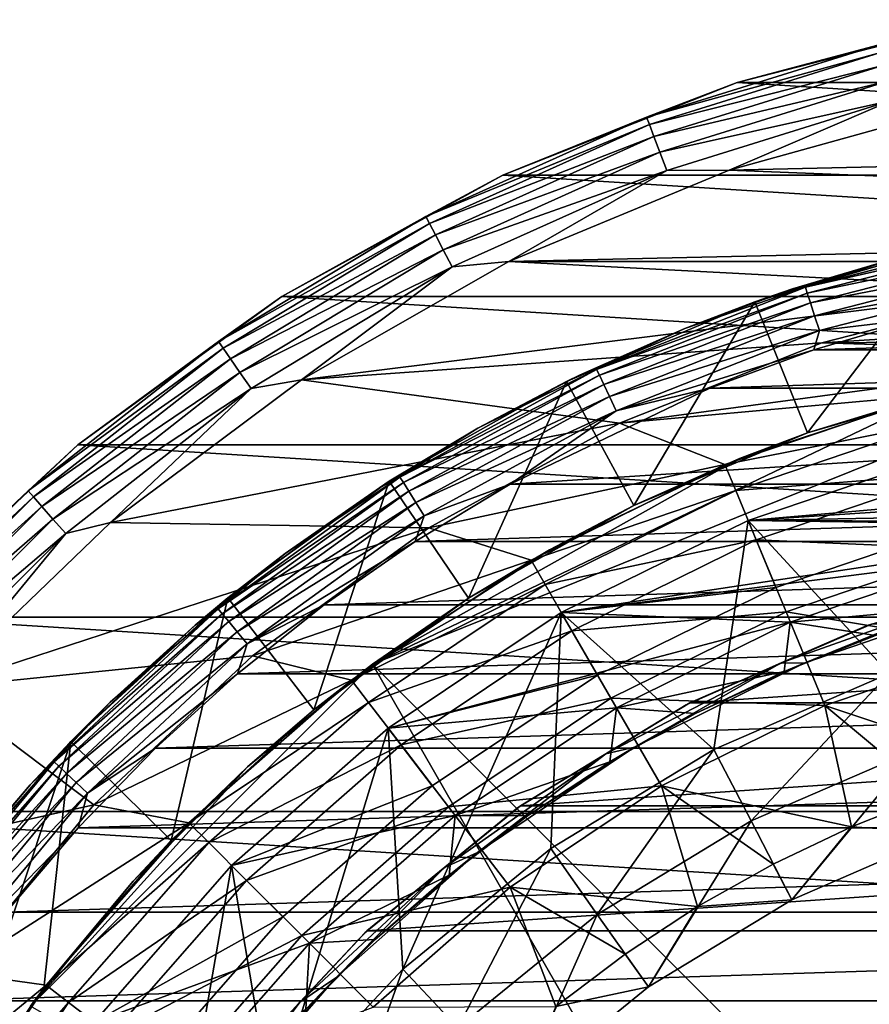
# Model space of a CAD drawing. Header units: metres. Extents: x -25 to 31, y -154 to 31.
# Tile 71 of 110: x -17 to -6, y 12 to 24. Entities that reach past the tile are written whole.
import ezdxf

# ---------------------------------------------------------------- set-up
doc = ezdxf.new("R2010")
doc.units = ezdxf.units.M
doc.layers.add('solid_FIT-WB-M-WASTE', color=7, linetype='CONTINUOUS')

msp = doc.modelspace()

# ---------------------------------------------------------------- linework, layer by layer
at = {"layer": 'solid_FIT-WB-M-WASTE'}
for points in [[(-4.666001, 24.458912, -5), (-7.694773, 23.681227, -5), (-7.69453, 23.681305, -1)], [(7.69477, 23.681227, -5), (-7.694773, 23.681227, -5), (-4.666001, 24.458912, -5)], [(-5.950871, 24.143629, -0.742193), (-4.665802, 24.458952, -1), (-7.69453, 23.681305, -1)], [(-4.666001, 24.458912, -5), (-7.69453, 23.681305, -1), (-4.665802, 24.458952, -1)], [(-8.817675, 23.250298, -0.742193), (-5.950871, 24.143629, -0.742193), (-7.69453, 23.681305, -1)], [(-5.926992, 24.046751, -0.50068), (-5.950871, 24.143629, -0.742193), (-8.817675, 23.250298, -0.742193)], [(-8.782292, 23.157003, -0.50068), (-5.926992, 24.046751, -0.50068), (-8.817675, 23.250298, -0.742193)], [(-5.888955, 23.892427, -0.293264), (-5.926992, 24.046751, -0.50068), (-8.782292, 23.157003, -0.50068)], [(-8.725931, 23.00839, -0.293264), (-5.888955, 23.892427, -0.293264), (-8.782292, 23.157003, -0.50068)], [(-5.839356, 23.6912, -0.134106), (-5.888955, 23.892427, -0.293264), (-8.725931, 23.00839, -0.293264)], [(-7.694773, 23.681227, -5), (-10.602073, 22.530115, -5), (-10.60191, 22.530191, -1)], [(10.602078, 22.530111, -5), (-10.602073, 22.530115, -5), (-7.694773, 23.681227, -5)], [(-8.817675, 23.250298, -0.742193), (-7.69453, 23.681305, -1), (-10.60191, 22.530191, -1)], [(-7.694773, 23.681227, -5), (-10.60191, 22.530191, -1), (-7.69453, 23.681305, -1)], [(-8.65244, 22.814608, -0.134106), (-5.839356, 23.6912, -0.134106), (-8.725931, 23.00839, -0.293264)], [(-5.781584, 23.456808, -0.034074), (-5.839356, 23.6912, -0.134106), (-8.65244, 22.814608, -0.134106)], [(10.602078, 22.530111, -5), (-7.694773, 23.681227, -5), (7.69477, 23.681227, -5)], [(-8.566835, 22.588888, -0.034074), (-5.781584, 23.456808, -0.034074), (-8.65244, 22.814608, -0.134106)], [(-8.566835, 22.588888, -0.034074), (-7.794191, 22.593374), (-5.781584, 23.456808, -0.034074)], [(-5.781584, 23.456808, -0.034074), (-7.794191, 22.593374), (-4.943189, 23.383217)], [(6.768194, 22.921638), (-4.943189, 23.383217), (-7.794191, 22.593374)], [(-11.555898, 22.017923, -0.742193), (-8.817675, 23.250298, -0.742193), (-10.60191, 22.530191, -1)], [(-8.782292, 23.157003, -0.50068), (-8.817675, 23.250298, -0.742193), (-11.555898, 22.017923, -0.742193)], [(-11.509528, 21.929573, -0.50068), (-8.782292, 23.157003, -0.50068), (-11.555898, 22.017923, -0.742193)], [(-8.725931, 23.00839, -0.293264), (-8.782292, 23.157003, -0.50068), (-11.509528, 21.929573, -0.50068)], [(-11.435665, 21.788839, -0.293264), (-8.725931, 23.00839, -0.293264), (-11.509528, 21.929573, -0.50068)], [(-8.65244, 22.814608, -0.134106), (-8.725931, 23.00839, -0.293264), (-11.435665, 21.788839, -0.293264)], [(9.548217, 21.909849), (6.768194, 22.921638), (-7.794191, 22.593374)], [(-11.339351, 21.605328, -0.134106), (-8.65244, 22.814608, -0.134106), (-11.435665, 21.788839, -0.293264)], [(-8.566835, 22.588888, -0.034074), (-8.65244, 22.814608, -0.134106), (-11.339351, 21.605328, -0.134106)], [(-10.602073, 22.530115, -5), (-13.342201, 21.023689, -5), (-13.342092, 21.023762, -1)], [(13.342213, 21.023682, -5), (-13.342201, 21.023689, -5), (-10.602073, 22.530115, -5)], [(-11.555898, 22.017923, -0.742193), (-10.60191, 22.530191, -1), (-13.342092, 21.023762, -1)], [(-10.602073, 22.530115, -5), (-13.342092, 21.023762, -1), (-10.60191, 22.530191, -1)], [(-11.227163, 21.391571, -0.034074), (-8.566835, 22.588888, -0.034074), (-11.339351, 21.605328, -0.134106)], [(-11.227163, 21.391571, -0.034074), (-10.52577, 21.457355), (-8.566835, 22.588888, -0.034074)], [(13.342213, 21.023682, -5), (-10.602073, 22.530115, -5), (10.602078, 22.530111, -5)], [(9.548217, 21.909849), (-7.794191, 22.593374), (-10.52577, 21.457355)], [(-8.566835, 22.588888, -0.034074), (-10.52577, 21.457355), (-7.794191, 22.593374)], [(-14.125609, 20.464478, -0.742193), (-11.555898, 22.017923, -0.742193), (-13.342092, 21.023762, -1)], [(-11.509528, 21.929573, -0.50068), (-11.555898, 22.017923, -0.742193), (-14.125609, 20.464478, -0.742193)], [(-14.068929, 20.382362, -0.50068), (-11.509528, 21.929573, -0.50068), (-14.125609, 20.464478, -0.742193)], [(-11.435665, 21.788839, -0.293264), (-11.509528, 21.929573, -0.50068), (-14.068929, 20.382362, -0.50068)], [(9.548217, 21.909849), (-10.52577, 21.457355), (-1.349988, 21.457575)], [(-13.978641, 20.251556, -0.293264), (-11.435665, 21.788839, -0.293264), (-14.068929, 20.382362, -0.50068)], [(-11.339351, 21.605328, -0.134106), (-11.435665, 21.788839, -0.293264), (-13.978641, 20.251556, -0.293264)], [(-4.152427, 21.831461, 157.956619), (-6.848325, 21.141335, 157.956604), (-4.137494, 21.752951, 158.149796)], [(-5.640601, 21.523153, 157.75), (-6.848325, 21.141335, 157.956604), (-4.152427, 21.831461, 157.956619)], [(-6.848325, 21.141335, 157.956604), (-6.823699, 21.06531, 158.14978), (-4.137494, 21.752951, 158.149796)], [(-4.137494, 21.752951, 158.149796), (-6.823699, 21.06531, 158.14978), (-4.113719, 21.627958, 158.315659)], [(-5.040824, 21.671469, 136.655624), (-7.475277, 20.956688, 136.392624), (-5.640601, 21.523153, 157.75)], [(-6.820995, 19.331945, 135.794846), (-7.475277, 20.956688, 136.392624), (-5.040824, 21.671469, 136.655624)], [(-6.823699, 21.06531, 158.14978), (-6.784491, 20.944273, 158.315659), (-4.113719, 21.627958, 158.315659)], [(-6.820995, 19.331945, 135.794846), (-5.040824, 21.671469, 136.655624), (-4.589924, 19.979557, 136.033112)], [(-4.113719, 21.627958, 158.315659), (-6.784491, 20.944273, 158.315659), (-4.082727, 21.465017, 158.442917)], [(-13.860909, 20.080994, -0.134106), (-11.339351, 21.605328, -0.134106), (-13.978641, 20.251556, -0.293264)], [(-11.227163, 21.391571, -0.034074), (-11.339351, 21.605328, -0.134106), (-13.860909, 20.080994, -0.134106)], [(-7.475277, 20.956688, 136.392624), (-7.007216, 21.117798, 157.75), (-5.640601, 21.523153, 157.75)], [(-5.640601, 21.523153, 157.75), (-7.007216, 21.117798, 157.75), (-6.848325, 21.141335, 157.956604)], [(-13.723773, 19.882318, -0.034074), (-11.227163, 21.391571, -0.034074), (-13.860909, 20.080994, -0.134106)], [(-13.723773, 19.882318, -0.034074), (-13.096085, 19.992561), (-11.227163, 21.391571, -0.034074)], [(-10.52577, 21.457355), (-13.096085, 19.992561), (-4.028679, 21.119179)], [(-11.227163, 21.391571, -0.034074), (-13.096085, 19.992561), (-10.52577, 21.457355)], [(-10.52577, 21.457355), (-4.028679, 21.119179), (-1.349988, 21.457575)], [(-6.784491, 20.944273, 158.315659), (-6.733379, 20.786484, 158.442902), (-4.082727, 21.465017, 158.442917)], [(-4.082727, 21.465017, 158.442917), (-6.733379, 20.786484, 158.442902), (-4.046634, 21.275253, 158.522842)], [(-6.733379, 20.786484, 158.442902), (-6.673852, 20.602722, 158.522842), (-4.046634, 21.275253, 158.522842)], [(-4.046634, 21.275253, 158.522842), (-6.673852, 20.602722, 158.522842), (-5.424996, 20.752634, 158.550003)], [(-6.848325, 21.141335, 157.956604), (-9.436837, 20.119688, 157.956589), (-6.823699, 21.06531, 158.14978)], [(-8.345071, 20.625767, 157.75), (-9.436837, 20.119688, 157.956589), (-6.848325, 21.141335, 157.956604)], [(-7.007216, 21.117798, 157.75), (-8.345071, 20.625767, 157.75), (-6.848325, 21.141335, 157.956604)], [(-15.871919, 19.185724, -5), (-15.871861, 19.185778, -1), (-13.342092, 21.023762, -1)], [(-13.342201, 21.023689, -5), (-15.871919, 19.185724, -5), (-13.342092, 21.023762, -1)], [(15.871932, 19.185713, -5), (-15.871919, 19.185724, -5), (-13.342201, 21.023689, -5)], [(-14.125609, 20.464478, -0.742193), (-13.342092, 21.023762, -1), (-15.871861, 19.185778, -1)], [(15.871932, 19.185713, -5), (-13.342201, 21.023689, -5), (13.342213, 21.023682, -5)], [(-13.096085, 19.992561), (-6.643843, 20.447721), (-4.028679, 21.119179)], [(-9.436837, 20.119688, 157.956589), (-9.402905, 20.047342, 158.149765), (-6.823699, 21.06531, 158.14978)], [(-6.823699, 21.06531, 158.14978), (-9.402905, 20.047342, 158.149765), (-6.784491, 20.944273, 158.315659)], [(-7.475277, 20.956688, 136.392624), (-8.345071, 20.625767, 157.75), (-7.007216, 21.117798, 157.75)], [(-6.643865, 20.447712, 125), (4.028698, 21.119177, 125), (-4.028687, 21.119179, 125)], [(-6.643843, 20.447721), (-6.643865, 20.447712, 125), (-4.028687, 21.119179, 125)], [(0.000184, 20.500004, 125), (4.028698, 21.119177, 125), (-6.643865, 20.447712, 125)], [(-4.028679, 21.119179), (-6.643843, 20.447721), (-4.028687, 21.119179, 125)], [(-7.475277, 20.956688, 136.392624), (-9.811474, 19.969913, 136.029572), (-8.345071, 20.625767, 157.75)], [(-8.975968, 18.430466, 135.463165), (-9.811474, 19.969913, 136.029572), (-7.475277, 20.956688, 136.392624)], [(-9.402905, 20.047342, 158.149765), (-9.348878, 19.932158, 158.315643), (-6.784491, 20.944273, 158.315659)], [(-6.784491, 20.944273, 158.315659), (-9.348878, 19.932158, 158.315643), (-6.733379, 20.786484, 158.442902)], [(-8.975968, 18.430466, 135.463165), (-7.475277, 20.956688, 136.392624), (-6.820995, 19.331945, 135.794846)], [(-9.348878, 19.932158, 158.315643), (-9.278448, 19.781998, 158.442886), (-6.733379, 20.786484, 158.442902)], [(-6.733379, 20.786484, 158.442902), (-9.278448, 19.781998, 158.442886), (-6.673852, 20.602722, 158.522842)], [(-6.744229, 20.362167, 158.550003), (5.425268, 20.752562, 158.550003), (-5.424996, 20.752634, 158.550003)], [(-6.673852, 20.602722, 158.522842), (-6.744229, 20.362167, 158.550003), (-5.424996, 20.752634, 158.550003)], [(-6.744229, 20.362167, 158.550003), (6.744488, 20.362082, 158.550003), (5.425268, 20.752562, 158.550003)], [(-9.811474, 19.969913, 136.029572), (-9.648674, 20.04908, 157.75), (-8.345071, 20.625767, 157.75)], [(-8.345071, 20.625767, 157.75), (-9.648674, 20.04908, 157.75), (-9.436837, 20.119688, 157.956589)], [(-9.278448, 19.781998, 158.442886), (-9.196423, 19.607117, 158.522827), (-6.673852, 20.602722, 158.522842)], [(-6.673852, 20.602722, 158.522842), (-9.196423, 19.607117, 158.522827), (-6.744229, 20.362167, 158.550003)], [(-16.489338, 18.612616, -0.742193), (-14.125609, 20.464478, -0.742193), (-15.871861, 19.185778, -1)], [(-14.068929, 20.382362, -0.50068), (-14.125609, 20.464478, -0.742193), (-16.489338, 18.612616, -0.742193)], [(-13.096085, 19.992561), (-9.154235, 19.453791), (-6.643843, 20.447721)], [(-9.154235, 19.453791), (-9.154299, 19.453758, 125), (-6.643865, 20.447712, 125)], [(-2.67575, 20.324625, 125), (-6.643865, 20.447712, 125), (-9.154299, 19.453758, 125)], [(-6.643843, 20.447721), (-9.154235, 19.453791), (-6.643865, 20.447712, 125)], [(-2.67575, 20.324625, 125), (0.000184, 20.500004, 125), (-6.643865, 20.447712, 125)], [(-16.423172, 18.53793, -0.50068), (-14.068929, 20.382362, -0.50068), (-16.489338, 18.612616, -0.742193)], [(-13.978641, 20.251556, -0.293264), (-14.068929, 20.382362, -0.50068), (-16.423172, 18.53793, -0.50068)], [(-2.611139, 20.333027, 155.550003), (-12.21831, 16.460951, 155.550003), (-5.179343, 19.834927, 155.550003)], [(-2.257359, 6.5, 155.550003), (-12.21831, 16.460951, 155.550003), (-2.611139, 20.333027, 155.550003)], [(-9.196423, 19.607117, 158.522827), (-8.034718, 19.888332, 158.550003), (-6.744229, 20.362167, 158.550003)], [(-5.305743, 19.801491, 125), (-2.67575, 20.324625, 125), (-9.154299, 19.453758, 125)], [(-8.034718, 19.888332, 158.550003), (6.744488, 20.362082, 158.550003), (-6.744229, 20.362167, 158.550003)], [(-8.034718, 19.888332, 158.550003), (8.034964, 19.888233, 158.550003), (6.744488, 20.362082, 158.550003)], [(-16.317776, 18.418961, -0.293264), (-13.978641, 20.251556, -0.293264), (-16.423172, 18.53793, -0.50068)], [(-13.860909, 20.080994, -0.134106), (-13.978641, 20.251556, -0.293264), (-16.317776, 18.418961, -0.293264)], [(-16.180344, 18.263832, -0.134106), (-13.860909, 20.080994, -0.134106), (-16.317776, 18.418961, -0.293264)], [(-13.723773, 19.882318, -0.034074), (-13.860909, 20.080994, -0.134106), (-16.180344, 18.263832, -0.134106)], [(-9.436837, 20.119688, 157.956589), (-11.87737, 18.782547, 157.956573), (-9.402905, 20.047342, 158.149765)], [(-10.912675, 19.3901, 157.75), (-11.87737, 18.782547, 157.956573), (-9.436837, 20.119688, 157.956589)], [(-11.87737, 18.782547, 157.956573), (-11.834664, 18.715014, 158.14975), (-9.402905, 20.047342, 158.149765)], [(-9.402905, 20.047342, 158.149765), (-11.834664, 18.715014, 158.14975), (-9.348878, 19.932158, 158.315643)], [(-9.648674, 20.04908, 157.75), (-10.912675, 19.3901, 157.75), (-9.436837, 20.119688, 157.956589)], [(-9.811474, 19.969913, 136.029572), (-10.912675, 19.3901, 157.75), (-9.648674, 20.04908, 157.75)], [(-13.096085, 19.992561), (-15.465746, 18.221434), (-9.154235, 19.453791)], [(-13.723773, 19.882318, -0.034074), (-15.465746, 18.221434), (-13.096085, 19.992561)], [(-9.811474, 19.969913, 136.029572), (-12.008414, 18.73127, 135.573837), (-10.912675, 19.3901, 157.75)], [(-11.025749, 17.282446, 135.040771), (-12.008414, 18.73127, 135.573837), (-9.811474, 19.969913, 136.029572)], [(-11.834664, 18.715014, 158.14975), (-11.766668, 18.607487, 158.315628), (-9.348878, 19.932158, 158.315643)], [(-9.348878, 19.932158, 158.315643), (-11.766668, 18.607487, 158.315628), (-9.278448, 19.781998, 158.442886)], [(-11.025749, 17.282446, 135.040771), (-9.811474, 19.969913, 136.029572), (-8.975968, 18.430466, 135.463165)], [(-6.820995, 19.331945, 135.794846), (-4.589924, 19.979557, 136.033112), (-5.179343, 19.834927, 155.550003)], [(-16.02026, 18.083136, -0.034074), (-13.723773, 19.882318, -0.034074), (-16.180344, 18.263832, -0.134106)], [(-16.02026, 18.083136, -0.034074), (-15.465746, 18.221434), (-13.723773, 19.882318, -0.034074)], [(-5.179343, 19.834927, 155.550003), (-12.21831, 16.460951, 155.550003), (-7.663042, 19.01388, 155.550003)], [(-10.511065, 18.698128, 158.550003), (8.034964, 19.888233, 158.550003), (-8.034718, 19.888332, 158.550003)], [(-9.196423, 19.607117, 158.522827), (-10.511065, 18.698128, 158.550003), (-8.034718, 19.888332, 158.550003)], [(-10.511065, 18.698128, 158.550003), (10.511311, 18.69799, 158.550003), (8.034964, 19.888233, 158.550003)], [(-7.844967, 18.939547, 125), (-5.305743, 19.801491, 125), (-9.154299, 19.453758, 125)], [(-5.215317, 19.463886, 127.504517), (-5.305743, 19.801491, 125), (-7.844967, 18.939547, 125)], [(-6.820995, 19.331945, 135.794846), (-5.179343, 19.834927, 155.550003), (-7.663042, 19.01388, 155.550003)], [(-11.766668, 18.607487, 158.315628), (-11.678025, 18.467308, 158.442886), (-9.278448, 19.781998, 158.442886)], [(-9.278448, 19.781998, 158.442886), (-11.678025, 18.467308, 158.442886), (-9.196423, 19.607117, 158.522827)], [(-11.678025, 18.467308, 158.442886), (-11.574788, 18.304052, 158.522827), (-9.196423, 19.607117, 158.522827)], [(-9.196423, 19.607117, 158.522827), (-11.574788, 18.304052, 158.522827), (-10.511065, 18.698128, 158.550003)], [(-15.465746, 18.221434), (-11.520262, 18.153057), (-9.154235, 19.453791)], [(-11.520262, 18.153057), (-11.520271, 18.153053, 125), (-9.154299, 19.453758, 125)], [(-7.844967, 18.939547, 125), (-9.154299, 19.453758, 125), (-11.520271, 18.153053, 125)], [(-9.154235, 19.453791), (-11.520262, 18.153057), (-9.154299, 19.453758, 125)], [(-7.711239, 18.616638, 127.504517), (-5.215317, 19.463886, 127.504517), (-7.844967, 18.939547, 125)], [(-5.043574, 18.822933, 129.947311), (-5.215317, 19.463886, 127.504517), (-7.711239, 18.616638, 127.504517)], [(-10.912675, 19.3901, 157.75), (-12.131886, 18.651537, 157.75), (-11.87737, 18.782547, 157.956573)], [(-12.008414, 18.73127, 135.573837), (-12.131886, 18.651537, 157.75), (-10.912675, 19.3901, 157.75)], [(-8.975968, 18.430466, 135.463165), (-6.820995, 19.331945, 135.794846), (-7.663042, 19.01388, 155.550003)], [(-16.489338, 18.612616, -0.742193), (-15.871861, 19.185778, -1), (-18.151321, 17.045219, -1)], [(-18.151312, 17.045227, -5), (-18.151321, 17.045219, -1), (-15.871861, 19.185778, -1)], [(-15.871919, 19.185724, -5), (-18.151312, 17.045227, -5), (-15.871861, 19.185778, -1)], [(18.151327, 17.045212, -5), (-18.151312, 17.045227, -5), (-15.871919, 19.185724, -5)], [(18.151327, 17.045212, -5), (-15.871919, 19.185724, -5), (15.871932, 19.185713, -5)], [(-5.111726, 19.077023, 124), (-5.111654, 19.07704, 125), (-7.557984, 18.246626, 125)], [(-5.810054, 16.348261, 125), (-7.557984, 18.246626, 125), (-5.111654, 19.07704, 125)], [(-7.557957, 18.246637, 124), (-5.111726, 19.077023, 124), (-7.557984, 18.246626, 125)], [(-7.557957, 18.246635, 119), (5.1117, 19.077028, 119), (-5.111718, 19.077024, 119)], [(0, 18.385, 119), (5.1117, 19.077028, 119), (-7.557957, 18.246635, 119)], [(-7.557957, 18.246635, 119), (-5.111718, 19.077024, 119), (-7.55793, 18.246647, 121)], [(-4.878771, 18.207693, 123.099998), (-5.111726, 19.077023, 124), (-7.557957, 18.246637, 124)], [(-7.55793, 18.246647, 121), (-5.1117, 19.077028, 121), (-2.460351, 18.688744, 121)], [(-5.111718, 19.077024, 119), (-5.1117, 19.077028, 121), (-7.55793, 18.246647, 121)], [(-7.663042, 19.01388, 155.550003), (-12.21831, 16.460951, 155.550003), (-10.022118, 17.883154, 155.550003)], [(-10.249962, 17.753542, 125), (-7.844967, 18.939547, 125), (-11.520271, 18.153053, 125)], [(-7.711239, 18.616638, 127.504517), (-7.844967, 18.939547, 125), (-10.249962, 17.753542, 125)], [(-8.975968, 18.430466, 135.463165), (-7.663042, 19.01388, 155.550003), (-10.022118, 17.883154, 155.550003)], [(-7.457305, 18.003584, 129.947311), (-5.043574, 18.822933, 129.947311), (-7.711239, 18.616638, 127.504517)], [(-4.793348, 17.889071, 132.286728), (-5.043574, 18.822933, 129.947311), (-7.457305, 18.003584, 129.947311)], [(-11.87737, 18.782547, 157.956573), (-14.131656, 17.150875, 157.956558), (-11.834664, 18.715014, 158.14975)], [(-13.301302, 17.83642, 157.75), (-14.131656, 17.150875, 157.956558), (-11.87737, 18.782547, 157.956573)], [(-14.131656, 17.150875, 157.956558), (-14.080847, 17.089211, 158.149734), (-11.834664, 18.715014, 158.14975)], [(-11.834664, 18.715014, 158.14975), (-14.080847, 17.089211, 158.149734), (-11.766668, 18.607487, 158.315628)], [(-12.008414, 18.73127, 135.573837), (-14.01078, 17.284691, 135.041595), (-12.131886, 18.651537, 157.75)], [(-12.946048, 15.894963, 134.530273), (-14.01078, 17.284691, 135.041595), (-12.008414, 18.73127, 135.573837)], [(-12.131886, 18.651537, 157.75), (-13.301302, 17.83642, 157.75), (-11.87737, 18.782547, 157.956573)], [(-12.946048, 15.894963, 134.530273), (-12.008414, 18.73127, 135.573837), (-11.025749, 17.282446, 135.040771)], [(-11.687526, 17.986223, 158.550003), (10.511311, 18.69799, 158.550003), (-10.511065, 18.698128, 158.550003)], [(-11.574788, 18.304052, 158.522827), (-11.687526, 17.986223, 158.550003), (-10.511065, 18.698128, 158.550003)], [(-11.687526, 17.986223, 158.550003), (11.687757, 17.986071, 158.550003), (10.511311, 18.69799, 158.550003)], [(-18.612616, 16.489338, -0.742193), (-16.489338, 18.612616, -0.742193), (-18.151321, 17.045219, -1)], [(-16.423172, 18.53793, -0.50068), (-16.489338, 18.612616, -0.742193), (-18.612616, 16.489338, -0.742193)], [(-14.080847, 17.089211, 158.149734), (-13.999949, 16.991028, 158.315613), (-11.766668, 18.607487, 158.315628)], [(-14.01078, 17.284691, 135.041595), (-13.301302, 17.83642, 157.75), (-12.131886, 18.651537, 157.75)], [(-11.766668, 18.607487, 158.315628), (-13.999949, 16.991028, 158.315613), (-11.678025, 18.467308, 158.442886)], [(-10.075221, 17.450855, 127.504517), (-7.711239, 18.616638, 127.504517), (-10.249962, 17.753542, 125)], [(-7.457305, 18.003584, 129.947311), (-7.711239, 18.616638, 127.504517), (-10.075221, 17.450855, 127.504517)], [(-7.55793, 18.246647, 121), (-2.460351, 18.688744, 121), (-4.878766, 18.207695, 121)], [(-18.53793, 16.423172, -0.50068), (-16.423172, 18.53793, -0.50068), (-18.612616, 16.489338, -0.742193)], [(-16.317776, 18.418961, -0.293264), (-16.423172, 18.53793, -0.50068), (-18.53793, 16.423172, -0.50068)], [(-13.999949, 16.991028, 158.315613), (-13.894483, 16.863029, 158.442871), (-11.678025, 18.467308, 158.442886)], [(-11.678025, 18.467308, 158.442886), (-13.894483, 16.863029, 158.442871), (-11.574788, 18.304052, 158.522827)], [(-18.418961, 16.317776, -0.293264), (-16.317776, 18.418961, -0.293264), (-18.53793, 16.423172, -0.50068)], [(-16.180344, 18.263832, -0.134106), (-16.317776, 18.418961, -0.293264), (-18.418961, 16.317776, -0.293264)], [(-11.025749, 17.282446, 135.040771), (-8.975968, 18.430466, 135.463165), (-10.022118, 17.883154, 155.550003)], [(-2.399657, 18.227722, 119), (0, 18.385, 119), (-7.557957, 18.246635, 119)], [(-18.263832, 16.180344, -0.134106), (-16.180344, 18.263832, -0.134106), (-18.418961, 16.317776, -0.293264)], [(-16.02026, 18.083136, -0.034074), (-16.180344, 18.263832, -0.134106), (-18.263832, 16.180344, -0.134106)], [(-15.465746, 18.221434), (-17.598442, 16.171108), (-11.520262, 18.153057)], [(-16.02026, 18.083136, -0.034074), (-17.598442, 16.171108), (-15.465746, 18.221434)], [(-13.894483, 16.863029, 158.442871), (-13.771653, 16.713957, 158.522827), (-11.574788, 18.304052, 158.522827)], [(-11.574788, 18.304052, 158.522827), (-13.771653, 16.713957, 158.522827), (-11.687526, 17.986223, 158.550003)], [(-9.875013, 17.103992, 119), (-7.557957, 18.246635, 119), (-9.874989, 17.104008, 121)], [(-2.399657, 18.227722, 119), (-7.557957, 18.246635, 119), (-9.875013, 17.103992, 119)], [(-4.758414, 17.758539, 119), (-2.399657, 18.227722, 119), (-9.875013, 17.103992, 119)], [(-9.87501, 17.103996, 124), (-7.557957, 18.246637, 124), (-9.874999, 17.104, 125)], [(-7.213615, 17.415115, 123.099998), (-7.557957, 18.246637, 124), (-9.87501, 17.103996, 124)], [(-7.557957, 18.246637, 124), (-7.557984, 18.246626, 125), (-9.874999, 17.104, 125)], [(-7.982028, 15.404858, 125), (-9.874999, 17.104, 125), (-7.557984, 18.246626, 125)], [(-9.874989, 17.104008, 121), (-7.55793, 18.246647, 121), (-7.213627, 17.415112, 121)], [(-7.557957, 18.246635, 119), (-7.55793, 18.246647, 121), (-9.874989, 17.104008, 121)], [(-5.810054, 16.348261, 125), (-7.982028, 15.404858, 125), (-7.557984, 18.246626, 125)], [(-7.213615, 17.415115, 123.099998), (-4.878771, 18.207693, 123.099998), (-7.557957, 18.246637, 124)], [(-7.55793, 18.246647, 121), (-4.878766, 18.207695, 121), (-7.213627, 17.415112, 121)], [(-7.213627, 17.415112, 121), (-4.878766, 18.207695, 121), (-7.213615, 17.415115, 123.099998)], [(-4.878766, 18.207695, 121), (-4.878771, 18.207693, 123.099998), (-7.213615, 17.415115, 123.099998)], [(-18.083136, 16.02026, -0.034074), (-16.02026, 18.083136, -0.034074), (-18.263832, 16.180344, -0.134106)], [(-18.083136, 16.02026, -0.034074), (-17.598442, 16.171108), (-16.02026, 18.083136, -0.034074)], [(-17.598442, 16.171108), (-13.704609, 16.566038), (-11.520262, 18.153057)], [(-13.704609, 16.566038), (-13.704653, 16.566002, 125), (-11.520271, 18.153053, 125)], [(-10.249962, 17.753542, 125), (-11.520271, 18.153053, 125), (-13.704653, 16.566002, 125)], [(-11.520262, 18.153057), (-13.704609, 16.566038), (-11.520271, 18.153053, 125)], [(-13.771653, 16.713957, 158.522827), (-12.816052, 17.200329, 158.550003), (-11.687526, 17.986223, 158.550003)], [(-12.816052, 17.200329, 158.550003), (11.687757, 17.986071, 158.550003), (-11.687526, 17.986223, 158.550003)], [(-12.816052, 17.200329, 158.550003), (12.816263, 17.200171, 158.550003), (11.687757, 17.986071, 158.550003)], [(-9.74344, 16.87619, 129.947311), (-7.457305, 18.003584, 129.947311), (-10.075221, 17.450855, 127.504517)], [(-7.087326, 17.110373, 132.286728), (-7.457305, 18.003584, 129.947311), (-9.74344, 16.87619, 129.947311)], [(-7.087326, 17.110373, 132.286728), (-4.793348, 17.889071, 132.286728), (-7.457305, 18.003584, 129.947311)], [(-13.301302, 17.83642, 157.75), (-14.416123, 16.948093, 157.75), (-14.131656, 17.150875, 157.956558)], [(-14.01078, 17.284691, 135.041595), (-14.416123, 16.948093, 157.75), (-13.301302, 17.83642, 157.75)], [(-11.025749, 17.282446, 135.040771), (-10.022118, 17.883154, 155.550003), (-12.21831, 16.460951, 155.550003)], [(-4.468646, 16.677263, 134.485275), (-4.793348, 17.889071, 132.286728), (-7.087326, 17.110373, 132.286728)], [(-12.479566, 16.263777, 125), (-10.249962, 17.753542, 125), (-13.704653, 16.566002, 125)], [(-10.075221, 17.450855, 127.504517), (-10.249962, 17.753542, 125), (-12.479566, 16.263777, 125)], [(-7.035644, 16.985521, 119), (-4.758414, 17.758539, 119), (-9.875013, 17.103992, 119)], [(-4.815895, 17.188066, 118.073357), (-4.758414, 17.758539, 119), (-7.035644, 16.985521, 119)], [(-6.082316, 16.941235, 112), (-3.725124, 17.610323, 112), (-4.841346, 17.297009, 112.273865)], [(-6.027813, 16.960701, 92.5), (-3.725124, 17.610323, 112), (-6.082316, 16.941235, 112)], [(-12.266813, 15.986485, 127.504517), (-10.075221, 17.450855, 127.504517), (-12.479566, 16.263777, 125)], [(-9.74344, 16.87619, 129.947311), (-10.075221, 17.450855, 127.504517), (-12.266813, 15.986485, 127.504517)], [(-9.424961, 16.324602, 123.099998), (-7.213615, 17.415115, 123.099998), (-9.87501, 17.103996, 124)], [(-9.874989, 17.104008, 121), (-7.213627, 17.415112, 121), (-9.424973, 16.324593, 121)], [(-9.424973, 16.324593, 121), (-7.213627, 17.415112, 121), (-9.424961, 16.324602, 123.099998)], [(-7.213627, 17.415112, 121), (-7.213615, 17.415115, 123.099998), (-9.424961, 16.324602, 123.099998)], [(-14.01078, 17.284691, 135.041595), (-15.957747, 15.50525, 134.386887), (-14.416123, 16.948093, 157.75)], [(-14.714075, 14.273955, 133.933868), (-15.957747, 15.50525, 134.386887), (-14.01078, 17.284691, 135.041595)], [(-14.714075, 14.273955, 133.933868), (-14.01078, 17.284691, 135.041595), (-12.946048, 15.894963, 134.530273)], [(-12.946048, 15.894963, 134.530273), (-11.025749, 17.282446, 135.040771), (-12.21831, 16.460951, 154.050003)], [(-11.025749, 17.282446, 135.040771), (-12.21831, 16.460951, 155.550003), (-12.21831, 16.460951, 154.050003)], [(-7.149303, 16.47764, 112.273865), (-4.841346, 17.297009, 112.273865), (-6.864781, 16.477175, 112.526779)], [(-6.082316, 16.941235, 112), (-4.841346, 17.297009, 112.273865), (-7.149303, 16.47764, 112.273865)], [(-4.841346, 17.297009, 112.273865), (-4.643551, 17.235426, 112.526779), (-6.864781, 16.477175, 112.526779)], [(-6.864781, 16.477175, 112.526779), (-4.643551, 17.235426, 112.526779), (-5.977601, 16.819357, 118.073357)], [(-14.131656, 17.150875, 157.956558), (-16.164343, 15.250259, 157.956528), (-14.080847, 17.089211, 158.149734)], [(-15.471775, 15.990206, 157.75), (-16.164343, 15.250259, 157.956528), (-14.131656, 17.150875, 157.956558)], [(-14.416123, 16.948093, 157.75), (-15.471775, 15.990206, 157.75), (-14.131656, 17.150875, 157.956558)], [(-13.891693, 16.343906, 158.550003), (12.816263, 17.200171, 158.550003), (-12.816052, 17.200329, 158.550003)], [(-13.771653, 16.713957, 158.522827), (-13.891693, 16.343906, 158.550003), (-12.816052, 17.200329, 158.550003)], [(-13.891693, 16.343906, 158.550003), (13.891881, 16.343748, 158.550003), (12.816263, 17.200171, 158.550003)], [(-12.023055, 15.668715, 119), (-9.875013, 17.103992, 119), (-12.023027, 15.668736, 121)], [(-7.035644, 16.985521, 119), (-9.875013, 17.103992, 119), (-12.023055, 15.668715, 119)], [(-9.87501, 17.103996, 124), (-9.874999, 17.104, 125), (-12.023048, 15.668719, 125)], [(-11.842167, 12.680126, 125), (-12.023048, 15.668719, 125), (-9.874999, 17.104, 125)], [(-12.023047, 15.668721, 124), (-9.87501, 17.103996, 124), (-12.023048, 15.668719, 125)], [(-9.424961, 16.324602, 123.099998), (-9.87501, 17.103996, 124), (-12.023047, 15.668721, 124)], [(-12.023027, 15.668736, 121), (-9.874989, 17.104008, 121), (-9.424973, 16.324593, 121)], [(-9.875013, 17.103992, 119), (-9.874989, 17.104008, 121), (-12.023027, 15.668736, 121)], [(-10.005301, 14.1745, 125), (-11.842167, 12.680126, 125), (-9.874999, 17.104, 125)], [(-7.982028, 15.404858, 125), (-10.005301, 14.1745, 125), (-9.874999, 17.104, 125)], [(-9.260038, 16.038914, 132.286728), (-7.087326, 17.110373, 132.286728), (-9.74344, 16.87619, 129.947311)], [(-6.607229, 15.951314, 134.485275), (-7.087326, 17.110373, 132.286728), (-9.260038, 16.038914, 132.286728)], [(-6.607229, 15.951314, 134.485275), (-4.468646, 16.677263, 134.485275), (-7.087326, 17.110373, 132.286728)], [(-5.977601, 16.819357, 118.073357), (-4.815895, 17.188066, 118.073357), (-7.035644, 16.985521, 119)], [(20.144451, 14.635951, -5), (-20.144436, 14.635973, -5), (-18.151312, 17.045227, -5)], [(20.144451, 14.635951, -5), (-18.151312, 17.045227, -5), (18.151327, 17.045212, -5)], [(-16.164343, 15.250259, 157.956528), (-16.10623, 15.195432, 158.149719), (-14.080847, 17.089211, 158.149734)], [(-14.080847, 17.089211, 158.149734), (-16.10623, 15.195432, 158.149719), (-13.999949, 16.991028, 158.315613)], [(-16.10623, 15.195432, 158.149719), (-16.013697, 15.108132, 158.315598), (-13.999949, 16.991028, 158.315613)], [(-13.999949, 16.991028, 158.315613), (-16.013697, 15.108132, 158.315598), (-13.894483, 16.863029, 158.442871)], [(-9.192429, 15.921916, 119), (-7.035644, 16.985521, 119), (-12.023055, 15.668715, 119)], [(-7.11145, 16.372227, 118.073357), (-7.035644, 16.985521, 119), (-9.192429, 15.921916, 119)], [(-7.11145, 16.372227, 118.073357), (-5.977601, 16.819357, 118.073357), (-7.035644, 16.985521, 119)], [(-16.013697, 15.108132, 158.315598), (-15.893064, 14.994321, 158.442871), (-13.894483, 16.863029, 158.442871)], [(-15.957747, 15.50525, 134.386887), (-15.471775, 15.990206, 157.75), (-14.416123, 16.948093, 157.75)], [(-13.894483, 16.863029, 158.442871), (-15.893064, 14.994321, 158.442871), (-13.771653, 16.713957, 158.522827)], [(-11.862862, 15.460043, 129.947311), (-9.74344, 16.87619, 129.947311), (-12.266813, 15.986485, 127.504517)], [(-9.260038, 16.038914, 132.286728), (-9.74344, 16.87619, 129.947311), (-11.862862, 15.460043, 129.947311)], [(-8.326797, 15.958209, 112), (-6.082316, 16.941235, 112), (-7.149303, 16.47764, 112.273865)], [(-8.281183, 15.981927, 92.5), (-6.082316, 16.941235, 112), (-8.326797, 15.958209, 112)], [(6.027803, 16.960703, 92.5), (-6.027813, 16.960701, 92.5), (-8.281183, 15.981927, 92.5)], [(8.281161, 15.981938, 92.5), (6.027803, 16.960703, 92.5), (-8.281183, 15.981927, 92.5)], [(-6.027813, 16.960701, 92.5), (-6.082316, 16.941235, 112), (-8.281183, 15.981927, 92.5)], [(-6.864781, 16.477175, 112.526779), (-5.977601, 16.819357, 118.073357), (-7.11145, 16.372227, 118.073357)], [(-15.893064, 14.994321, 158.442871), (-15.752568, 14.86177, 158.522812), (-13.771653, 16.713957, 158.522827)], [(-13.771653, 16.713957, 158.522827), (-15.752568, 14.86177, 158.522812), (-13.891693, 16.343906, 158.550003)], [(-4.25124, 15.165403, 136.5), (-4.468646, 16.677263, 134.485275), (-6.607229, 15.951314, 134.485275)], [(-17.598442, 16.171108), (-15.672826, 14.71776), (-13.704609, 16.566038)], [(-15.672826, 14.71776), (-15.67288, 14.717703, 125), (-13.704653, 16.566002, 125)], [(-12.479566, 16.263777, 125), (-13.704653, 16.566002, 125), (-15.67288, 14.717703, 125)], [(-13.704609, 16.566038), (-15.672826, 14.71776), (-13.704653, 16.566002, 125)], [(-12.21831, 16.460951, 154.050003), (-16.460951, 12.21831, 154.050003), (-13.768941, 15.187702, 154.050003)], [(-6.5, 6.5, 154.050003), (-16.460951, 12.21831, 154.050003), (-12.21831, 16.460951, 154.050003)], [(-12.946048, 15.894963, 134.530273), (-12.21831, 16.460951, 154.050003), (-13.768941, 15.187702, 154.050003)], [(-2.257359, 6.5, 155.550003), (-12.21831, 16.460951, 154.050003), (-12.21831, 16.460951, 155.550003)], [(-2.257359, 6.5, 154.050003), (-12.21831, 16.460951, 154.050003), (-2.257359, 6.5, 155.550003)], [(-6.5, 6.5, 154.050003), (-12.21831, 16.460951, 154.050003), (-2.257359, 6.5, 154.050003)], [(-9.324345, 15.35193, 112.273865), (-7.149303, 16.47764, 112.273865), (-8.967255, 15.43408, 112.526779)], [(-8.326797, 15.958209, 112), (-7.149303, 16.47764, 112.273865), (-9.324345, 15.35193, 112.273865)], [(-8.212215, 15.848723, 118.073357), (-7.11145, 16.372227, 118.073357), (-9.192429, 15.921916, 119)], [(-7.149303, 16.47764, 112.273865), (-6.864781, 16.477175, 112.526779), (-8.967255, 15.43408, 112.526779)], [(-8.967255, 15.43408, 112.526779), (-6.864781, 16.477175, 112.526779), (-8.212215, 15.848723, 118.073357)], [(-6.864781, 16.477175, 112.526779), (-7.11145, 16.372227, 118.073357), (-8.212215, 15.848723, 118.073357)], [(-15.752568, 14.86177, 158.522812), (-14.910182, 15.420407, 158.550003), (-13.891693, 16.343906, 158.550003)], [(-14.495624, 14.495754, 125), (-12.479566, 16.263777, 125), (-15.67288, 14.717703, 125)], [(-14.910182, 15.420407, 158.550003), (13.891881, 16.343748, 158.550003), (-13.891693, 16.343906, 158.550003)], [(-14.910182, 15.420407, 158.550003), (14.910347, 15.420247, 158.550003), (13.891881, 16.343748, 158.550003)], [(-12.266813, 15.986485, 127.504517), (-12.479566, 16.263777, 125), (-14.495624, 14.495754, 125)], [(-11.475171, 14.954697, 123.099998), (-9.424961, 16.324602, 123.099998), (-12.023047, 15.668721, 124)], [(-12.023027, 15.668736, 121), (-9.424973, 16.324593, 121), (-11.475183, 14.954684, 121)], [(-11.475183, 14.954684, 121), (-9.424973, 16.324593, 121), (-11.475171, 14.954697, 123.099998)], [(-9.424973, 16.324593, 121), (-9.424961, 16.324602, 123.099998), (-11.475171, 14.954697, 123.099998)], [(-7.982015, 15.404867, 126), (-7.982028, 15.404858, 125), (-5.810054, 16.348261, 125)], [(-7.982015, 15.404867, 126), (-5.810054, 16.348261, 125), (-5.810057, 16.348265, 126)], [(-7.982015, 15.404867, 126), (-5.810057, 16.348265, 126), (-7.521935, 14.51699, 127)], [(-5.810057, 16.348265, 126), (-5.475174, 15.406004, 127), (-7.521935, 14.51699, 127)], [(-17.598442, 16.171108), (-19.461493, 13.873004), (-15.672826, 14.71776)], [(-11.27431, 14.693025, 132.286728), (-9.260038, 16.038914, 132.286728), (-11.862862, 15.460043, 129.947311)], [(-8.632762, 14.952435, 134.485275), (-9.260038, 16.038914, 132.286728), (-11.27431, 14.693025, 132.286728)], [(-8.632762, 14.952435, 134.485275), (-6.607229, 15.951314, 134.485275), (-9.260038, 16.038914, 132.286728)], [(-15.471775, 15.990206, 157.75), (-16.463924, 14.966686, 157.75), (-16.164343, 15.250259, 157.956528)], [(-15.957747, 15.50525, 134.386887), (-16.463924, 14.966686, 157.75), (-15.471775, 15.990206, 157.75)], [(-14.714075, 14.273955, 133.933868), (-12.946048, 15.894963, 134.530273), (-13.768941, 15.187702, 154.050003)], [(-14.248519, 14.248583, 127.504517), (-12.266813, 15.986485, 127.504517), (-14.495624, 14.495754, 125)], [(-11.862862, 15.460043, 129.947311), (-12.266813, 15.986485, 127.504517), (-14.248519, 14.248583, 127.504517)], [(-11.192077, 14.585803, 119), (-9.192429, 15.921916, 119), (-12.023055, 15.668715, 119)], [(-9.2746, 15.25137, 118.073357), (-9.192429, 15.921916, 119), (-11.192077, 14.585803, 119)], [(-10.416976, 14.679462, 112), (-8.326797, 15.958209, 112), (-9.324345, 15.35193, 112.273865)], [(-10.380239, 14.705462, 92.5), (-8.326797, 15.958209, 112), (-10.416976, 14.679462, 112)], [(8.281161, 15.981938, 92.5), (-8.281183, 15.981927, 92.5), (-10.380239, 14.705462, 92.5)], [(10.380219, 14.705478, 92.5), (8.281161, 15.981938, 92.5), (-10.380239, 14.705462, 92.5)], [(-8.281183, 15.981927, 92.5), (-8.326797, 15.958209, 112), (-10.380239, 14.705462, 92.5)], [(-9.2746, 15.25137, 118.073357), (-8.212215, 15.848723, 118.073357), (-9.192429, 15.921916, 119)], [(-6.27717, 14.445055, 136.5), (-6.607229, 15.951314, 134.485275), (-8.632762, 14.952435, 134.485275)], [(-5.276254, 14.839934, 136.5), (-4.25124, 15.165403, 136.5), (-6.607229, 15.951314, 134.485275)], [(-6.27717, 14.445055, 136.5), (-5.276254, 14.839934, 136.5), (-6.607229, 15.951314, 134.485275)], [(-8.967255, 15.43408, 112.526779), (-8.212215, 15.848723, 118.073357), (-9.2746, 15.25137, 118.073357)], [(-12.023047, 15.668721, 124), (-12.023048, 15.668719, 125), (-13.965374, 13.965343, 125)], [(-13.965359, 13.965359, 124), (-12.023047, 15.668721, 124), (-13.965374, 13.965343, 125)], [(-13.458452, 10.949544, 125), (-13.965374, 13.965343, 125), (-12.023048, 15.668719, 125)], [(-13.965363, 13.965351, 119), (-12.023055, 15.668715, 119), (-13.965343, 13.96537, 121)], [(-11.192077, 14.585803, 119), (-12.023055, 15.668715, 119), (-13.965363, 13.965351, 119)], [(-11.475171, 14.954697, 123.099998), (-12.023047, 15.668721, 124), (-13.965359, 13.965359, 124)], [(-13.965343, 13.96537, 121), (-12.023027, 15.668736, 121), (-11.475183, 14.954684, 121)], [(-12.023055, 15.668715, 119), (-12.023027, 15.668736, 121), (-13.965343, 13.96537, 121)], [(-11.842167, 12.680126, 125), (-13.458452, 10.949544, 125), (-12.023048, 15.668719, 125)], [(-15.957747, 15.50525, 134.386887), (-17.678104, 13.511002, 133.653152), (-16.463924, 14.966686, 157.75)], [(-17.653315, 10.421627, 132.516479), (-17.678104, 13.511002, 133.653152), (-15.957747, 15.50525, 134.386887)], [(-17.653315, 10.421627, 132.516479), (-15.957747, 15.50525, 134.386887), (-16.292156, 12.442489, 133.26001)], [(-16.292156, 12.442489, 133.26001), (-15.957747, 15.50525, 134.386887), (-14.714075, 14.273955, 133.933868)], [(-15.867479, 14.433488, 158.550003), (14.910347, 15.420247, 158.550003), (-14.910182, 15.420407, 158.550003)], [(-15.752568, 14.86177, 158.522812), (-15.867479, 14.433488, 158.550003), (-14.910182, 15.420407, 158.550003)], [(-15.867479, 14.433488, 158.550003), (15.867621, 14.433331, 158.550003), (14.910347, 15.420247, 158.550003)], [(-13.779309, 13.779371, 129.947311), (-11.862862, 15.460043, 129.947311), (-14.248519, 14.248583, 127.504517)], [(-11.27431, 14.693025, 132.286728), (-11.862862, 15.460043, 129.947311), (-13.779309, 13.779371, 129.947311)], [(-10.914812, 14.124071, 112.526779), (-8.967255, 15.43408, 112.526779), (-10.293705, 14.58294, 118.073357)], [(-9.324345, 15.35193, 112.273865), (-8.967255, 15.43408, 112.526779), (-10.914812, 14.124071, 112.526779)], [(-8.967255, 15.43408, 112.526779), (-9.2746, 15.25137, 118.073357), (-10.293705, 14.58294, 118.073357)], [(-10.00528, 14.174515, 126), (-10.005301, 14.1745, 125), (-7.982028, 15.404858, 125)], [(-10.00528, 14.174515, 126), (-7.982028, 15.404858, 125), (-7.982015, 15.404867, 126)], [(-10.00528, 14.174515, 126), (-7.982015, 15.404867, 126), (-9.428596, 13.357548, 127)], [(-7.982015, 15.404867, 126), (-7.521935, 14.51699, 127), (-9.428596, 13.357548, 127)], [(-7.521935, 14.51699, 133), (-5.475174, 15.406004, 133), (-7.015897, 13.540298, 134.100006)], [(-5.475174, 15.406004, 127), (-5.475174, 15.406004, 133), (-7.521935, 14.51699, 133)], [(-7.521935, 14.51699, 127), (-5.475174, 15.406004, 127), (-7.521935, 14.51699, 133)], [(-5.475174, 15.406004, 133), (-5.106836, 14.369507, 134.100006), (-7.015897, 13.540298, 134.100006)], [(-11.326035, 13.940806, 112.273865), (-9.324345, 15.35193, 112.273865), (-10.914812, 14.124071, 112.526779)], [(-10.416976, 14.679462, 112), (-9.324345, 15.35193, 112.273865), (-11.326035, 13.940806, 112.273865)], [(-16.164343, 15.250259, 157.956528), (-17.94356, 13.110503, 157.956512), (-16.10623, 15.195432, 158.149719)], [(-17.388498, 13.881738, 157.75), (-17.94356, 13.110503, 157.956512), (-16.164343, 15.250259, 157.956528)], [(-17.94356, 13.110503, 157.956512), (-17.879053, 13.063372, 158.149704), (-16.10623, 15.195432, 158.149719)], [(-16.10623, 15.195432, 158.149719), (-17.879053, 13.063372, 158.149704), (-16.013697, 15.108132, 158.315598)], [(-16.463924, 14.966686, 157.75), (-17.388498, 13.881738, 157.75), (-16.164343, 15.250259, 157.956528)], [(-13.768941, 15.187702, 154.050003), (-16.460951, 12.21831, 154.050003), (-15.187702, 13.768941, 154.050003)], [(-14.714075, 14.273955, 133.933868), (-13.768941, 15.187702, 154.050003), (-15.187702, 13.768941, 154.050003)], [(-10.293705, 14.58294, 118.073357), (-9.2746, 15.25137, 118.073357), (-11.192077, 14.585803, 119)], [(-17.879053, 13.063372, 158.149704), (-17.776339, 12.988323, 158.315582), (-16.013697, 15.108132, 158.315598)], [(-16.013697, 15.108132, 158.315598), (-17.776339, 12.988323, 158.315582), (-15.893064, 14.994321, 158.442871)], [(-17.776339, 12.988323, 158.315582), (-17.642429, 12.890483, 158.442856), (-15.893064, 14.994321, 158.442871)], [(-17.678104, 13.511002, 133.653152), (-17.388498, 13.881738, 157.75), (-16.463924, 14.966686, 157.75)], [(-15.893064, 14.994321, 158.442871), (-17.642429, 12.890483, 158.442856), (-15.752568, 14.86177, 158.522812)], [(-13.328963, 13.328963, 123.099998), (-11.475171, 14.954697, 123.099998), (-13.965359, 13.965359, 124)], [(-13.965343, 13.96537, 121), (-11.475183, 14.954684, 121), (-13.328978, 13.328949, 121)], [(-13.328978, 13.328949, 121), (-11.475183, 14.954684, 121), (-13.328963, 13.328963, 123.099998)], [(-11.475183, 14.954684, 121), (-11.475171, 14.954697, 123.099998), (-13.328963, 13.328963, 123.099998)], [(-10.510587, 13.697717, 134.485275), (-8.632762, 14.952435, 134.485275), (-11.27431, 14.693025, 132.286728)], [(-8.185409, 13.455911, 136.5), (-8.632762, 14.952435, 134.485275), (-10.510587, 13.697717, 134.485275)], [(-7.248342, 13.982991, 136.5), (-6.27717, 14.445055, 136.5), (-8.632762, 14.952435, 134.485275)], [(-8.185409, 13.455911, 136.5), (-7.248342, 13.982991, 136.5), (-8.632762, 14.952435, 134.485275)], [(-17.642429, 12.890483, 158.442856), (-17.486469, 12.77653, 158.522812), (-15.752568, 14.86177, 158.522812)], [(-15.752568, 14.86177, 158.522812), (-17.486469, 12.77653, 158.522812), (-15.867479, 14.433488, 158.550003)], [(-5.106837, 14.369503, 136.5), (-5.276254, 14.839934, 136.5), (-6.27717, 14.445055, 136.5)], [(-19.461493, 13.873004), (-17.393871, 12.637373), (-15.672826, 14.71776)], [(-15.672826, 14.71776), (-17.393871, 12.637373), (-15.67288, 14.717703, 125)], [(-17.393871, 12.637373), (-17.39386, 12.637392, 125), (-15.67288, 14.717703, 125)], [(-14.495624, 14.495754, 125), (-15.67288, 14.717703, 125), (-17.39386, 12.637392, 125)], [(-13.095676, 13.095736, 132.286728), (-11.27431, 14.693025, 132.286728), (-13.779309, 13.779371, 129.947311)], [(-10.510587, 13.697717, 134.485275), (-11.27431, 14.693025, 132.286728), (-13.095676, 13.095736, 132.286728)], [(-12.314116, 13.128691, 112), (-10.416976, 14.679462, 112), (-11.326035, 13.940806, 112.273865)], [(-12.286011, 13.154997, 92.5), (-10.416976, 14.679462, 112), (-12.314116, 13.128691, 112)], [(10.380219, 14.705478, 92.5), (-10.380239, 14.705462, 92.5), (-12.286011, 13.154997, 92.5)], [(12.285989, 13.155017, 92.5), (10.380219, 14.705478, 92.5), (-12.286011, 13.154997, 92.5)], [(-10.380239, 14.705462, 92.5), (-10.416976, 14.679462, 112), (-12.286011, 13.154997, 92.5)], [(21.81992, 11.995873, -5), (-21.819904, 11.995901, -5), (-20.144436, 14.635973, -5)], [(21.81992, 11.995873, -5), (-20.144436, 14.635973, -5), (20.144451, 14.635951, -5)], [(-13.000154, 13.000162, 119), (-11.192077, 14.585803, 119), (-13.965363, 13.965351, 119)], [(-11.264915, 13.84645, 118.073357), (-11.192077, 14.585803, 119), (-13.000154, 13.000162, 119)], [(-11.264915, 13.84645, 118.073357), (-10.293705, 14.58294, 118.073357), (-11.192077, 14.585803, 119)], [(-10.914812, 14.124071, 112.526779), (-10.293705, 14.58294, 118.073357), (-11.264915, 13.84645, 118.073357)], [(-17.486469, 12.77653, 158.522812), (-16.759575, 13.387275, 158.550003), (-15.867479, 14.433488, 158.550003)], [(-16.263664, 12.479712, 125), (-14.495624, 14.495754, 125), (-17.39386, 12.637392, 125)], [(-16.759575, 13.387275, 158.550003), (15.867621, 14.433331, 158.550003), (-15.867479, 14.433488, 158.550003)], [(-16.759575, 13.387275, 158.550003), (16.759693, 13.387125, 158.550003), (15.867621, 14.433331, 158.550003)], [(-14.248519, 14.248583, 127.504517), (-14.495624, 14.495754, 125), (-16.263664, 12.479712, 125)], [(-9.428596, 13.357548, 133), (-7.521935, 14.51699, 133), (-8.794272, 12.458863, 134.100006)], [(-7.521935, 14.51699, 127), (-7.521935, 14.51699, 133), (-9.428596, 13.357548, 133)], [(-9.428596, 13.357548, 127), (-7.521935, 14.51699, 127), (-9.428596, 13.357548, 133)], [(-7.521935, 14.51699, 133), (-7.015897, 13.540298, 134.100006), (-8.794272, 12.458863, 134.100006)], [(-7.015899, 13.540296, 136.5), (-6.27717, 14.445055, 136.5), (-7.248342, 13.982991, 136.5)], [(-7.015899, 13.540296, 136.5), (-5.106837, 14.369503, 136.5), (-6.27717, 14.445055, 136.5)], [(-5.106836, 14.369507, 134.100006), (-5.106837, 14.369503, 136.5), (-7.015899, 13.540296, 136.5)], [(-5.106836, 14.369507, 134.100006), (-7.015899, 13.540296, 136.5), (-7.015897, 13.540298, 134.100006)], [(-16.292156, 12.442489, 133.26001), (-14.714075, 14.273955, 133.933868), (-15.187702, 13.768941, 154.050003)], [(-15.98643, 12.266886, 127.504517), (-14.248519, 14.248583, 127.504517), (-16.263664, 12.479712, 125)], [(-13.779309, 13.779371, 129.947311), (-14.248519, 14.248583, 127.504517), (-15.98643, 12.266886, 127.504517)], [(-11.842159, 12.680133, 126), (-11.842167, 12.680126, 125), (-10.005301, 14.1745, 125)], [(-11.842159, 12.680133, 126), (-10.005301, 14.1745, 125), (-10.00528, 14.174515, 126)], [(-11.842159, 12.680133, 126), (-10.00528, 14.174515, 126), (-11.159632, 11.949273, 127)], [(-10.00528, 14.174515, 126), (-9.428596, 13.357548, 127), (-11.159632, 11.949273, 127)], [(-12.673588, 12.569912, 112.526779), (-10.914812, 14.124071, 112.526779), (-12.183588, 13.045408, 118.073357)], [(-11.326035, 13.940806, 112.273865), (-10.914812, 14.124071, 112.526779), (-12.673588, 12.569912, 112.526779)], [(-10.914812, 14.124071, 112.526779), (-11.264915, 13.84645, 118.073357), (-12.183588, 13.045408, 118.073357)], [(-13.965359, 13.965359, 124), (-13.965374, 13.965343, 125), (-15.66874, 12.023023, 125)], [(-15.668721, 12.023047, 124), (-13.965359, 13.965359, 124), (-15.66874, 12.023023, 125)], [(-14.824084, 9.014931, 125), (-15.66874, 12.023023, 125), (-13.965374, 13.965343, 125)], [(-15.668732, 12.023033, 119), (-13.965363, 13.965351, 119), (-15.668716, 12.023054, 121)], [(-13.000154, 13.000162, 119), (-13.965363, 13.965351, 119), (-15.668732, 12.023033, 119)], [(-13.328963, 13.328963, 123.099998), (-13.965359, 13.965359, 124), (-15.668721, 12.023047, 124)], [(-15.668716, 12.023054, 121), (-13.965343, 13.96537, 121), (-13.328978, 13.328949, 121)], [(-13.965363, 13.965351, 119), (-13.965343, 13.96537, 121), (-15.668716, 12.023054, 121)], [(-13.458452, 10.949544, 125), (-14.824084, 9.014931, 125), (-13.965374, 13.965343, 125)], [(-13.117159, 12.270505, 112.273865), (-11.326035, 13.940806, 112.273865), (-12.673588, 12.569912, 112.526779)], [(-12.314116, 13.128691, 112), (-11.326035, 13.940806, 112.273865), (-13.117159, 12.270505, 112.273865)], [(-7.015899, 13.540296, 136.5), (-7.248342, 13.982991, 136.5), (-8.185409, 13.455911, 136.5)], [(-12.183588, 13.045408, 118.073357), (-11.264915, 13.84645, 118.073357), (-13.000154, 13.000162, 119)], [(-16.292156, 12.442489, 133.26001), (-15.187702, 13.768941, 154.050003), (-16.460951, 12.21831, 154.050003)], [(-15.45999, 11.862931, 129.947311), (-13.779309, 13.779371, 129.947311), (-15.98643, 12.266886, 127.504517)], [(-13.095676, 13.095736, 132.286728), (-13.779309, 13.779371, 129.947311), (-15.45999, 11.862931, 129.947311)], [(-12.208573, 12.208629, 134.485275), (-10.510587, 13.697717, 134.485275), (-13.095676, 13.095736, 132.286728)], [(-9.941963, 12.215558, 136.5), (-10.510587, 13.697717, 134.485275), (-12.208573, 12.208629, 134.485275)], [(-9.084827, 12.865784, 136.5), (-8.185409, 13.455911, 136.5), (-10.510587, 13.697717, 134.485275)], [(-9.941963, 12.215558, 136.5), (-9.084827, 12.865784, 136.5), (-10.510587, 13.697717, 134.485275)], [(-8.794274, 12.45886, 136.5), (-8.185409, 13.455911, 136.5), (-9.084827, 12.865784, 136.5)], [(-7.015897, 13.540298, 134.100006), (-7.015899, 13.540296, 136.5), (-8.794274, 12.45886, 136.5)], [(-7.015897, 13.540298, 134.100006), (-8.794274, 12.45886, 136.5), (-8.794272, 12.458863, 134.100006)], [(-8.794274, 12.45886, 136.5), (-7.015899, 13.540296, 136.5), (-8.185409, 13.455911, 136.5)], [(-17.582863, 12.285986, 158.550003), (16.759693, 13.387125, 158.550003), (-16.759575, 13.387275, 158.550003)], [(-17.582863, 12.285986, 158.550003), (17.58296, 12.285847, 158.550003), (16.759693, 13.387125, 158.550003)], [(-14.954697, 11.475171, 123.099998), (-13.328963, 13.328963, 123.099998), (-15.668721, 12.023047, 124)], [(-15.668716, 12.023054, 121), (-13.328978, 13.328949, 121), (-14.954713, 11.475147, 121)], [(-14.954713, 11.475147, 121), (-13.328978, 13.328949, 121), (-14.954697, 11.475171, 123.099998)], [(-13.328978, 13.328949, 121), (-13.328963, 13.328963, 123.099998), (-14.954697, 11.475171, 123.099998)], [(-11.159632, 11.949273, 133), (-9.428596, 13.357548, 133), (-10.408835, 11.145342, 134.100006)], [(-9.428596, 13.357548, 127), (-9.428596, 13.357548, 133), (-11.159632, 11.949273, 133)], [(-11.159632, 11.949273, 127), (-9.428596, 13.357548, 127), (-11.159632, 11.949273, 133)], [(-9.428596, 13.357548, 133), (-8.794272, 12.458863, 134.100006), (-10.408835, 11.145342, 134.100006)], [(-14.692974, 11.274377, 132.286728), (-13.095676, 13.095736, 132.286728), (-15.45999, 11.862931, 129.947311)], [(-12.208573, 12.208629, 134.485275), (-13.095676, 13.095736, 132.286728), (-14.692974, 11.274377, 132.286728)], [(-13.983066, 11.334632, 112), (-12.314116, 13.128691, 112), (-13.117159, 12.270505, 112.273865)], [(-13.962799, 11.359588, 92.5), (-12.314116, 13.128691, 112), (-13.983066, 11.334632, 112)], [(12.285989, 13.155017, 92.5), (-12.286011, 13.154997, 92.5), (-13.962799, 11.359588, 92.5)], [(13.962766, 11.359629, 92.5), (12.285989, 13.155017, 92.5), (-13.962799, 11.359588, 92.5)], [(-12.286011, 13.154997, 92.5), (-12.314116, 13.128691, 112), (-13.962799, 11.359588, 92.5)], [(-14.585751, 11.19214, 119), (-13.000154, 13.000162, 119), (-15.668732, 12.023033, 119)], [(-13.045386, 12.183612, 118.073357), (-13.000154, 13.000162, 119), (-14.585751, 11.19214, 119)], [(-13.045386, 12.183612, 118.073357), (-12.183588, 13.045408, 118.073357), (-13.000154, 13.000162, 119)], [(-12.673588, 12.569912, 112.526779), (-12.183588, 13.045408, 118.073357), (-13.045386, 12.183612, 118.073357)], [(-8.794274, 12.45886, 136.5), (-9.084827, 12.865784, 136.5), (-9.941963, 12.215558, 136.5)], [(-16.263664, 12.479712, 125), (-17.39386, 12.637392, 125), (-18.840624, 10.357648, 125)], [(-13.458463, 10.949533, 126), (-11.842167, 12.680126, 125), (-11.842159, 12.680133, 126)], [(-13.458463, 10.949533, 126), (-11.842159, 12.680133, 126), (-12.682791, 10.318398, 127)], [(-13.458463, 10.949533, 126), (-13.458452, 10.949544, 125), (-11.842167, 12.680126, 125)], [(-11.842159, 12.680133, 126), (-11.159632, 11.949273, 127), (-12.682791, 10.318398, 127)], [(-17.753448, 10.250121, 125), (-16.263664, 12.479712, 125), (-18.840624, 10.357648, 125)], [(-15.98643, 12.266886, 127.504517), (-16.263664, 12.479712, 125), (-17.753448, 10.250121, 125)], [(-14.213247, 10.79843, 112.526779), (-12.673588, 12.569912, 112.526779), (-13.846431, 11.264939, 118.073357)], [(-13.117159, 12.270505, 112.273865), (-12.673588, 12.569912, 112.526779), (-14.213247, 10.79843, 112.526779)], [(-12.673588, 12.569912, 112.526779), (-13.045386, 12.183612, 118.073357), (-13.846431, 11.264939, 118.073357)], [(-17.653315, 10.421627, 132.516479), (-16.292156, 12.442489, 133.26001), (-16.460951, 12.21831, 154.050003)], [(-8.794272, 12.458863, 134.100006), (-8.794274, 12.45886, 136.5), (-10.408835, 11.145342, 136.5)], [(-8.794272, 12.458863, 134.100006), (-10.408835, 11.145342, 136.5), (-10.408835, 11.145342, 134.100006)], [(-10.408835, 11.145342, 136.5), (-8.794274, 12.45886, 136.5), (-9.941963, 12.215558, 136.5)], [(-18.333855, 11.134282, 158.550003), (17.58296, 12.285847, 158.550003), (-17.582863, 12.285986, 158.550003)], [(-18.333855, 11.134282, 158.550003), (18.333933, 11.134152, 158.550003), (17.58296, 12.285847, 158.550003)], [(-17.450809, 10.075299, 127.504517), (-15.98643, 12.266886, 127.504517), (-17.753448, 10.250121, 125)], [(-15.45999, 11.862931, 129.947311), (-15.98643, 12.266886, 127.504517), (-17.450809, 10.075299, 127.504517)], [(-14.664417, 10.372079, 112.273865), (-13.117159, 12.270505, 112.273865), (-14.213247, 10.79843, 112.526779)], [(-13.983066, 11.334632, 112), (-13.117159, 12.270505, 112.273865), (-14.664417, 10.372079, 112.273865)]]:
    msp.add_3dface(points, dxfattribs=at)

doc.saveas('drawing.dxf')
